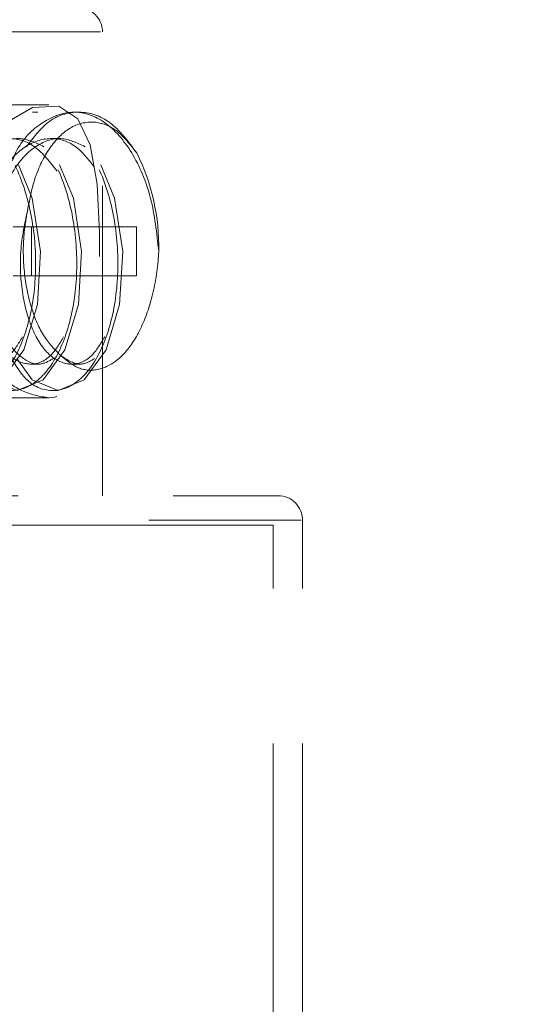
# Model space of a CAD drawing. Header units: millimetres. Extents: x 621 to 813, y 304 to 665.
# Tile 5 of 32: x 637.18 to 639.22, y 327.16 to 331.2. Entities that reach past the tile are written whole.
import ezdxf

# ---------------------------------------------------------------- set-up
doc = ezdxf.new("R2010")
doc.units = ezdxf.units.MM
doc.linetypes.add('HIDDEN', pattern=[1.905, 1.27, -0.635])

msp = doc.modelspace()

# ---------------------------------------------------------------- linework, layer by layer
at = {"color": 7, "linetype": 'HIDDEN', "lineweight": 18}
for p, q in [((634.7247, 331.1462), (637.5093, 331.1462)), ((637.517, 329.2462), (637.517, 331.1462)), ((637.2972, 330.8472), (636.7029, 330.8472)), ((637.2514, 330.8172), (637.2304, 330.8172)), ((637.346, 330.709), (637.3039, 330.709)), ((637.1505, 330.3472), (637.6563, 330.3472)), ((637.2259, 330.1472), (637.2259, 330.3472)), ((637.6563, 330.3472), (637.6563, 330.1472)), ((637.1505, 330.1472), (637.6563, 330.1472)), ((637.22, 329.7855), (637.2622, 329.7855)), ((637.3886, 329.7855), (637.4307, 329.7855)), ((636.7071, 329.6472), (637.2972, 329.6472)), ((637.3147, 329.6772), (637.3357, 329.6772)), ((633.997, 329.2462), (638.237, 329.2462)), ((633.8973, 329.1462), (638.331, 329.1462)), ((638.217, 329.1262), (634.017, 329.1262)), ((638.217, 321.2462), (638.217, 329.1262)), ((638.337, 321.2462), (638.337, 329.1462))]:
    msp.add_line(p, q, dxfattribs=at)
at = {"color": 7, "linetype": 'HIDDEN', "lineweight": 18, "flags": 128}
for points in [[(636.829, 329.8078), (636.8917, 329.7206), (636.9985, 329.6772), (637.1054, 329.7206), (637.1943, 329.8442), (637.2502, 330.0291), (637.263, 330.2472), (637.2292, 330.4654), (637.1521, 330.6503), (637.1521, 330.6503), (637.0421, 330.7738), (636.9142, 330.8172), (636.7864, 330.7738), (636.6992, 330.676)], [(636.9976, 329.8078), (637.0603, 329.7206), (637.1671, 329.6772), (637.2739, 329.7206), (637.3629, 329.8442), (637.4188, 330.0291), (637.4316, 330.2472), (637.3977, 330.4654), (637.3207, 330.6503), (637.3207, 330.6503), (637.2107, 330.7738), (637.0828, 330.8172), (636.955, 330.7738), (636.8678, 330.676)], [(636.9071, 330.4842), (636.9825, 330.63), (637.1009, 330.7608), (637.2306, 330.8359), (637.3382, 330.8419), (637.4154, 330.7894), (637.4666, 330.6833), (637.4951, 330.5222), (637.5054, 330.3236), (637.5044, 330.1309), (637.4939, 329.9607), (637.4663, 329.8103), (637.4086, 329.6971), (637.3183, 329.6486), (637.2972, 329.6472), (637.2972, 329.6472)], [(637.1662, 329.8078), (637.2289, 329.7206), (637.3357, 329.6772), (637.4425, 329.7206), (637.5315, 329.8442), (637.5874, 330.0291), (637.6002, 330.2472), (637.5663, 330.4654), (637.4893, 330.6503), (637.4893, 330.6503), (637.3793, 330.7738), (637.2514, 330.8172), (637.1235, 330.7738), (637.0364, 330.676)]]:
    msp.add_lwpolyline(points, dxfattribs=at)
at = {"color": 7, "linetype": 'Continuous', "lineweight": 25}
msp.add_arc((636.117, 317.5506), 15, 0, 79.41582, dxfattribs=at)
at = {"color": 7, "linetype": 'HIDDEN', "lineweight": 18}
for centre, radius, start, end in [((636.117, 317.5506), 14.6, 0, 85.6791), ((637.417, 331.1462), 0.1, 0, 90), ((636.877, 330.2647), 0.8709, 358.8485, 26.2757), ((638.237, 329.1462), 0.1, 0, 90)]:
    msp.add_arc(centre, radius, start, end, dxfattribs=at)
for points, knots in [([(636.8103, 329.8044), (636.8296, 329.7734), (636.8773, 329.6967), (636.9781, 329.6641), (637.0872, 329.7065), (637.1789, 329.8338), (637.2365, 330.0234), (637.2499, 330.2472), (637.2155, 330.471), (637.1367, 330.6608), (637.0243, 330.7873), (636.8926, 330.8329), (636.7644, 330.7846), (636.6754, 330.7028), (636.6461, 330.6289), (636.6418, 330.6178)], [0, 0, 0, 0, 0.057211, 0.141573, 0.225935, 0.310297, 0.394659, 0.479021, 0.563383, 0.647745, 0.732107, 0.816469, 0.900831, 0.985193, 1, 1, 1, 1]), ([(636.9675, 329.8203), (636.9903, 329.7831), (637.0414, 329.6997), (637.1466, 329.6637), (637.2558, 329.7066), (637.3475, 329.8338), (637.4051, 330.0234), (637.4185, 330.2472), (637.3841, 330.471), (637.3053, 330.6608), (637.1928, 330.7874), (637.0613, 330.8327), (636.9325, 330.7853), (636.8395, 330.6959), (636.8075, 330.6125), (636.7998, 330.5926)], [0, 0, 0, 0, 0.0665719, 0.1490894, 0.2316068, 0.3141243, 0.3966418, 0.4791592, 0.5616767, 0.6441942, 0.7267117, 0.8092291, 0.8917466, 0.9742641, 1, 1, 1, 1]), ([(637.1361, 329.8203), (637.1589, 329.7831), (637.21, 329.6997), (637.3152, 329.6637), (637.4244, 329.7066), (637.5161, 329.8338), (637.5737, 330.0234), (637.5871, 330.2472), (637.5527, 330.471), (637.4739, 330.6608), (637.3615, 330.7873), (637.2298, 330.8329), (637.1016, 330.7846), (637.0125, 330.7028), (636.9833, 330.6289), (636.9789, 330.6178)], [0, 0, 0, 0, 0.06733, 0.150786, 0.234243, 0.317699, 0.401156, 0.484612, 0.568069, 0.651525, 0.734982, 0.818438, 0.901895, 0.985351, 1, 1, 1, 1]), ([(637.7477, 330.2472), (637.7396, 330.3218), (637.7234, 330.471), (637.6419, 330.6608), (637.5302, 330.7873), (637.3983, 330.8329), (637.2702, 330.7846), (637.1811, 330.7028), (637.1519, 330.6289), (637.1475, 330.6178)], [0, 0, 0, 0, 0.16193, 0.323859, 0.485789, 0.647718, 0.809648, 0.971578, 1, 1, 1, 1]), ([(637.6579, 330.6503), (637.6227, 330.6971), (637.5523, 330.7907), (637.4202, 330.83), (637.2963, 330.7952), (637.233, 330.7125), (637.205, 330.676)], [0, 0, 0, 0, 0.263718, 0.527437, 0.791155, 1, 1, 1, 1]), ([(637.6579, 330.6503), (637.6304, 330.685), (637.5754, 330.7543), (637.4755, 330.7864), (637.3777, 330.7595), (637.2943, 330.6713), (637.237, 330.5533), (637.2191, 330.4621), (637.2116, 330.4239)], [0, 0, 0, 0, 0.180993, 0.361929, 0.542771, 0.71431, 0.880636, 1, 1, 1, 1]), ([(637.3309, 330.5752), (637.3022, 330.6124), (637.2444, 330.6874), (637.135, 330.7205), (637.0281, 330.6846), (636.9362, 330.5884), (636.8997, 330.4893), (636.8826, 330.4431)], [0, 0, 0, 0, 0.20291, 0.408748, 0.614587, 0.820426, 1, 1, 1, 1]), ([(637.2768, 330.676), (637.2439, 330.6916), (637.176, 330.7238), (637.07, 330.6835), (636.9784, 330.5886), (636.9418, 330.4893), (636.9248, 330.4431)], [0, 0, 0, 0, 0.246264, 0.5086703, 0.7710766, 1, 1, 1, 1]), ([(637.4824, 330.594), (637.459, 330.6238), (637.4065, 330.6909), (637.3035, 330.7201), (637.1967, 330.6847), (637.1048, 330.5884), (637.0683, 330.4892), (637.0512, 330.4431)], [0, 0, 0, 0, 0.170745, 0.38489, 0.599035, 0.81318, 1, 1, 1, 1]), ([(637.4454, 330.676), (637.4125, 330.6916), (637.3446, 330.7238), (637.2386, 330.6835), (637.147, 330.5886), (637.1104, 330.4893), (637.0934, 330.4431)], [0, 0, 0, 0, 0.246264, 0.50867, 0.771077, 1, 1, 1, 1]), ([(637.2116, 330.4239), (637.1991, 330.3655), (637.1741, 330.2485), (637.185, 330.0656), (637.2291, 329.9124), (637.3016, 329.8092), (637.3879, 329.7746), (637.4701, 329.8029), (637.5094, 329.8686), (637.5264, 329.897)], [0, 0, 0, 0, 0.147864, 0.295727, 0.443591, 0.591454, 0.739318, 0.887182, 1, 1, 1, 1]), ([(637.2116, 330.4239), (637.2058, 330.3921), (637.191, 330.3111), (637.1915, 330.1705), (637.219, 330.0221), (637.2714, 329.8949), (637.3211, 329.8455), (637.346, 329.8206)], [0, 0, 0, 0, 0.139306, 0.354004, 0.568701, 0.783398, 1, 1, 1, 1]), ([(637.346, 329.8206), (637.3681, 329.8019), (637.4155, 329.7617), (637.4984, 329.7558), (637.5839, 329.7971), (637.6601, 329.8932), (637.7183, 330.0333), (637.7424, 330.1602), (637.7469, 330.2341), (637.7477, 330.2472)], [0, 0, 0, 0, 0.13232, 0.284052, 0.445072, 0.611193, 0.78021, 0.960757, 1, 1, 1, 1]), ([(637.2972, 329.6472), (637.2602, 329.6532), (637.1864, 329.6651), (637.0641, 329.7603), (636.9681, 329.8664), (636.9361, 329.9523), (636.927, 329.9769)], [0, 0, 0, 0, 0.288731, 0.576935, 0.879016, 1, 1, 1, 1]), ([(636.8826, 329.9692), (636.887, 329.9525), (636.9047, 329.8843), (636.9657, 329.811), (637.0504, 329.7741), (637.133, 329.803), (637.1722, 329.8686), (637.1892, 329.897)], [0, 0, 0, 0, 0.079213, 0.323909, 0.568604, 0.8133, 1, 1, 1, 1]), ([(637.0512, 329.9692), (637.0556, 329.9525), (637.0733, 329.8843), (637.1343, 329.811), (637.219, 329.7741), (637.3016, 329.803), (637.3408, 329.8686), (637.3578, 329.897)], [0, 0, 0, 0, 0.079213, 0.323909, 0.568604, 0.8133, 1, 1, 1, 1]), ([(637.0934, 329.9692), (637.0977, 329.9525), (637.1155, 329.8841), (637.1761, 329.8132), (637.2519, 329.772), (637.2978, 329.7978), (637.3156, 329.8078)], [0, 0, 0, 0, 0.109421, 0.447429, 0.785438, 1, 1, 1, 1]), ([(637.346, 329.8206), (637.3742, 329.8018), (637.4203, 329.7709), (637.4663, 329.7975), (637.4842, 329.8078)], [0, 0, 0, 0, 0.611702, 1, 1, 1, 1])]:
    msp.add_open_spline(points, degree=3, knots=knots, dxfattribs=at)

doc.saveas('drawing.dxf')
